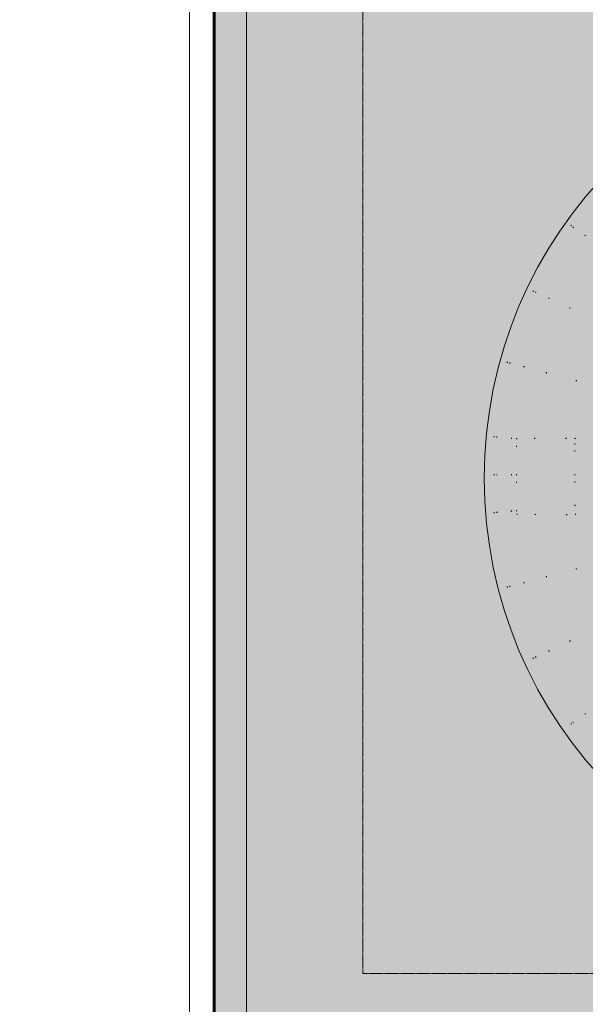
# Model space of a CAD drawing. Header units: millimetres. Extents: x -409347 to -76892, y 286088 to 1850972.
# Tile 170 of 256: x -288897 to -285439, y 847812 to 853834. Entities that reach past the tile are written whole.
import ezdxf

# ---------------------------------------------------------------- set-up
doc = ezdxf.new("R2010")
doc.units = ezdxf.units.MM
doc.linetypes.add('DGN Style 1', pattern=[1.856777, 0.003089, -1.853688])
doc.linetypes.add('DGN Style 2', pattern=[3.08948, 1.853688, -1.235792])
for name, color, linetype, lineweight in [('A_BU_CONCRETE_S_FILL', 7, 'Continuous', 0), ('A_P_WAND_BET_A_X', 25, 'Continuous', 0), ('A_P_WAND_BET_V_X', 131, 'DGN Style 2', 0)]:
    doc.layers.add(name, color=color, linetype=linetype, lineweight=lineweight)

# ---------------------------------------------------------------- blocks, each defined once
blk = doc.blocks.new('*U202')
at = {"layer": 'A_P_WAND_BET_A_X', "linetype": 'DGN Style 1', "lineweight": 0, "transparency": 33554559}
for p, q in [((-2.1767, 1.5241), (-1.8789, 1.8789)), ((-1.8789, 1.8789), (-2.1767, 1.5241)), ((-1.8668, 1.8668), (-2.1626, 1.5142)), ((-2.1626, 1.5142), (-1.8668, 1.8668)), ((-2.0894, 1.463), (-1.8036, 1.8036)), ((-2.4083, 1.123), (-2.1767, 1.5241)), ((-2.1767, 1.5241), (-2.4083, 1.123)), ((-2.1626, 1.5142), (-2.3927, 1.1157)), ((-2.3927, 1.1157), (-2.1626, 1.5142)), ((-2.1767, 1.5241), (-2.1626, 1.5142)), ((-2.1626, 1.5142), (-2.1767, 1.5241)), ((-2.1626, 1.5142), (-2.0894, 1.463)), ((-2.0894, 1.463), (-2.1626, 1.5142)), ((-2.0894, 1.463), (-2.3118, 1.078)), ((-2.3118, 1.078), (-2.0894, 1.463)), ((-1.9736, 1.3819), (-2.0894, 1.463)), ((-1.9736, 1.3819), (-2.1836, 1.0182)), ((-2.1836, 1.0182), (-1.9736, 1.3819)), ((-2.5667, 0.6877), (-2.4083, 1.123)), ((-2.4083, 1.123), (-2.5667, 0.6877)), ((-2.3927, 1.1157), (-2.5501, 0.6833)), ((-2.5501, 0.6833), (-2.3927, 1.1157)), ((-2.3118, 1.078), (-2.4638, 0.6602)), ((-2.4638, 0.6602), (-2.3118, 1.078)), ((-2.1836, 1.0182), (-2.3272, 0.6236)), ((-2.3272, 0.6236), (-2.1836, 1.0182)), ((-2.0122, 0.9383), (-2.1445, 0.5746)), ((-2.1445, 0.5746), (-2.0122, 0.9383)), ((-2.6471, 0.2316), (-2.5667, 0.6877)), ((-2.5667, 0.6877), (-2.6471, 0.2316)), ((-2.5501, 0.6833), (-2.63, 0.2301)), ((-2.63, 0.2301), (-2.5501, 0.6833)), ((-2.5667, 0.6877), (-2.5501, 0.6833)), ((-2.5501, 0.6833), (-2.5667, 0.6877)), ((-2.5501, 0.6833), (-2.4638, 0.6602)), ((-2.4638, 0.6602), (-2.5501, 0.6833)), ((-2.4638, 0.6602), (-2.541, 0.2223)), ((-2.541, 0.2223), (-2.4638, 0.6602)), ((-2.4638, 0.6602), (-2.3272, 0.6236)), ((-2.3272, 0.6236), (-2.4638, 0.6602)), ((-2.3272, 0.6236), (-2.3981, 0.2215)), ((-2.3981, 0.2215), (-2.3272, 0.6236)), ((-2.3272, 0.6236), (-2.1445, 0.5746)), ((-2.1445, 0.5746), (-2.3272, 0.6236)), ((-2.1445, 0.5746), (-2.2068, 0.2214)), ((-2.2068, 0.2214), (-2.1445, 0.5746)), ((-2.1445, 0.5746), (-1.9195, 0.5143)), ((-1.9195, 0.5143), (-2.1445, 0.5746)), ((-2.6471, 0), (-2.6471, 0.2316)), ((-2.6471, 0.2316), (-2.6471, 0)), ((-2.63, 0.2301), (-2.6301, 0)), ((-2.541, 0.2223), (-2.5415, 0)), ((-2.5415, 0), (-2.541, 0.2223)), ((-2.5093, 0.2215), (-2.5095, 0.2196)), ((-2.5095, 0.2196), (-2.5093, 0.2215)), ((-2.5093, 0.2215), (-2.5095, 0.2196)), ((-2.5095, 0.2196), (-2.5095, 0.1723)), ((-2.5095, 0.2196), (-2.5095, 0.1723)), ((-2.5095, 0.1723), (-2.5095, 0.2196)), ((-2.5093, 0.2215), (-2.1499, 0.2212)), ((-2.3981, 0.2215), (-2.5093, 0.2215)), ((-2.3981, 0.2215), (-2.5093, 0.2215)), ((-2.5093, 0.2215), (-2.155, 0.2212)), ((-2.5093, 0.2215), (-2.3981, 0.2215)), ((-2.1499, 0.2212), (-2.5093, 0.2215)), ((-2.2068, 0.2214), (-2.3981, 0.2215)), ((-2.3981, 0.2215), (-2.2068, 0.2214)), ((-2.2068, 0.2214), (-2.3981, 0.2215)), ((-2.1499, 0.2214), (-2.2068, 0.2214)), ((-2.2068, 0.2214), (-2.1499, 0.2214)), ((-2.1499, 0.2214), (-2.2068, 0.2214)), ((-2.155, 0.2212), (-2.1499, 0.2212)), ((-2.1499, 0.2214), (-2.1527, 0.1883)), ((-2.1499, 0.2214), (-2.1527, 0.1883)), ((-2.1527, 0.1883), (-2.1499, 0.2212)), ((-2.1527, 0.1883), (-2.1527, 0.144)), ((-2.1527, 0.1883), (-2.1527, 0.144)), ((-2.1527, 0.144), (-2.1527, 0.1883)), ((-2.1499, 0.2212), (-2.1499, 0.2214)), ((-2.5095, 0.1723), (-2.5095, 0)), ((-2.5095, 0.1723), (-2.5095, 0)), ((-2.5095, 0), (-2.5095, 0.1723)), ((-2.1527, 0.144), (-2.1527, 0)), ((-2.1527, 0), (-2.1527, 0.144)), ((-2.1527, 0.144), (-2.1527, 0)), ((-2.6471, -0.2316), (-2.6471, 0)), ((-2.6471, 0), (-2.6471, -0.2316)), ((-2.6301, 0), (-2.63, -0.2301)), ((-2.63, -0.2301), (-2.6301, 0)), ((-2.5415, 0), (-2.541, -0.2223)), ((-2.541, -0.2223), (-2.5415, 0)), ((-2.5095, -0.0476), (-2.5096, -0.2196)), ((-2.5095, -0.0476), (-2.5096, -0.2196)), ((-2.5096, -0.2196), (-2.5095, -0.0476)), ((-2.5095, 0), (-2.5095, -0.0476)), ((-2.5095, 0), (-2.5095, -0.0476)), ((-2.5095, -0.0476), (-2.5095, 0)), ((-2.1527, -0.0448), (-2.1528, -0.1883)), ((-2.1528, -0.1883), (-2.1527, -0.0448)), ((-2.1527, -0.0448), (-2.1528, -0.1883)), ((-2.1527, 0), (-2.1527, -0.0448)), ((-2.1527, -0.0448), (-2.1527, 0)), ((-2.1527, 0), (-2.1527, -0.0448)), ((-2.1528, -0.1883), (-1.9797, -0.1732)), ((-1.9797, -0.1732), (-2.1528, -0.1883)), ((-2.63, -0.2301), (-2.6471, -0.2316)), ((-2.6471, -0.2316), (-2.63, -0.2301)), ((-2.5667, -0.6877), (-2.6471, -0.2316)), ((-2.6471, -0.2316), (-2.5667, -0.6877)), ((-2.541, -0.2223), (-2.63, -0.2301)), ((-2.63, -0.2301), (-2.541, -0.2223)), ((-2.63, -0.2301), (-2.5501, -0.6833)), ((-2.5501, -0.6833), (-2.63, -0.2301)), ((-2.541, -0.2223), (-2.5096, -0.2196)), ((-2.5096, -0.2196), (-2.541, -0.2223)), ((-2.541, -0.2223), (-2.4638, -0.6602)), ((-2.4638, -0.6602), (-2.541, -0.2223)), ((-2.5096, -0.2196), (-2.5068, -0.2436)), ((-2.5096, -0.2196), (-2.5068, -0.2436)), ((-2.5068, -0.2436), (-2.5096, -0.2196)), ((-2.1528, -0.1883), (-2.1481, -0.2437)), ((-2.1481, -0.2437), (-2.1528, -0.1883)), ((-2.1528, -0.1883), (-2.1481, -0.2437)), ((-2.5068, -0.2436), (-2.3942, -0.2436)), ((-2.5068, -0.2436), (-2.3942, -0.2436)), ((-2.3942, -0.2436), (-2.5068, -0.2436)), ((-2.3942, -0.2436), (-2.2029, -0.2437)), ((-2.3942, -0.2436), (-2.2029, -0.2437)), ((-2.3272, -0.6236), (-2.3942, -0.2436)), ((-2.2029, -0.2437), (-2.3942, -0.2436)), ((-2.3942, -0.2436), (-2.3272, -0.6236)), ((-2.2029, -0.2437), (-2.1481, -0.2437)), ((-2.2029, -0.2437), (-2.1481, -0.2437)), ((-2.1481, -0.2437), (-2.2029, -0.2437)), ((-2.2029, -0.2437), (-2.1445, -0.5746)), ((-2.1445, -0.5746), (-2.2029, -0.2437)), ((-2.1445, -0.5746), (-2.0122, -0.9383)), ((-2.0122, -0.9383), (-2.1445, -0.5746)), ((-2.4638, -0.6602), (-2.3118, -1.078)), ((-2.3118, -1.078), (-2.4638, -0.6602)), ((-2.1836, -1.0182), (-2.3272, -0.6236)), ((-2.3272, -0.6236), (-2.1836, -1.0182)), ((-2.4083, -1.123), (-2.5667, -0.6877)), ((-2.5667, -0.6877), (-2.4083, -1.123)), ((-2.5501, -0.6833), (-2.3927, -1.1157)), ((-2.3927, -1.1157), (-2.5501, -0.6833)), ((-2.1836, -1.0182), (-2.0122, -0.9383)), ((-2.0122, -0.9383), (-2.1836, -1.0182)), ((-2.3118, -1.078), (-2.1836, -1.0182)), ((-2.1836, -1.0182), (-2.3118, -1.078)), ((-1.9736, -1.3819), (-2.1836, -1.0182)), ((-2.1836, -1.0182), (-1.9736, -1.3819)), ((-2.3927, -1.1157), (-2.3118, -1.078)), ((-2.3118, -1.078), (-2.3927, -1.1157)), ((-2.3118, -1.078), (-2.0894, -1.463)), ((-2.0894, -1.463), (-2.3118, -1.078)), ((-2.4083, -1.123), (-2.3927, -1.1157)), ((-2.3927, -1.1157), (-2.4083, -1.123)), ((-2.1767, -1.5241), (-2.4083, -1.123)), ((-2.4083, -1.123), (-2.1767, -1.5241)), ((-2.3927, -1.1157), (-2.1626, -1.5143)), ((-2.1626, -1.5143), (-2.3927, -1.1157)), ((-2.0894, -1.463), (-1.8036, -1.8036)), ((-1.8036, -1.8036), (-2.0894, -1.463)), ((-1.8789, -1.8789), (-2.1767, -1.5241)), ((-2.1767, -1.5241), (-1.8789, -1.8789)), ((-2.1626, -1.5143), (-1.8668, -1.8668)), ((-1.8668, -1.8668), (-2.1626, -1.5143))]:
    blk.add_line(p, q, dxfattribs=at)
blk = doc.blocks.new('hamam')
at = {"layer": 'A_BU_CONCRETE_S_FILL', "lineweight": 90, "transparency": 33554534}
blk.add_hatch(color=35, dxfattribs=at).paths.add_polyline_path([(-263081.8, 1456988.1), (-287744.2, 1456988.1), (-287744.2, 1428982.9), (-263081.8, 1428982.9)])
at = {"color": 25, "lineweight": 60}
blk.add_lwpolyline([(-287744.2, 1456988.1), (-263081.8, 1456988.1), (-263081.8, 1428982.9), (-287744.2, 1428982.9)], close=True, dxfattribs=at)

msp = doc.modelspace()

# ---------------------------------------------------------------- linework, layer by layer
at = {"layer": 'A_P_WAND_BET_A_X', "lineweight": 0, "ltscale": 0.000466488, "transparency": 33554610}
msp.add_circle((-283353, 851028.6), 2703.9, dxfattribs=at)
at = {"layer": 'A_P_WAND_BET_A_X', "ltscale": 0.01}
msp.add_3dface([(-409346.6, 1850971.6), (-87526.5, 1850971.6), (-87526.5, 286087.9), (-409346.6, 286087.9)], dxfattribs=at)
at = {"layer": 'A_P_WAND_BET_A_X', "lineweight": 0, "ltscale": 0.000466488}
for points in [[(-287859.6, 856650.7), (-263049.6, 856650.7), (-263049.6, 828950.7), (-287859.6, 828950.7)], [(-287509.6, 829300.7), (-263399.6, 829300.7), (-263399.6, 856300.7), (-287509.6, 856300.7)]]:
    msp.add_3dface(points, dxfattribs=at)
at = {"layer": 'A_P_WAND_BET_A_X', "linetype": 'DGN Style 2', "lineweight": 0}
msp.add_3dface([(-286799.6, 853981), (-279949.6, 853981), (-279949.6, 848001), (-286799.6, 848001)], dxfattribs=at)
at = {"layer": 'A_P_WAND_BET_V_X'}
msp.add_3dface([(-393821.8, 927367.1), (-393814.6, 792357.7), (-111020.9, 792372.9), (-111028.2, 927382.3)], dxfattribs=at)

# ---------------------------------------------------------------- block references
at = {"color": 135, "lineweight": 90}
msp.add_blockref('hamam', (35.5, -600031.3), dxfattribs=at)
at = {"layer": 'A_P_WAND_BET_A_X', "linetype": 'DGN Style 1', "lineweight": 0, "transparency": 33554559, "xscale": 1000, "yscale": 1000, "zscale": 1000}
msp.add_blockref('*U202', (-283349.6, 851051), dxfattribs=at)

doc.saveas('drawing.dxf')
